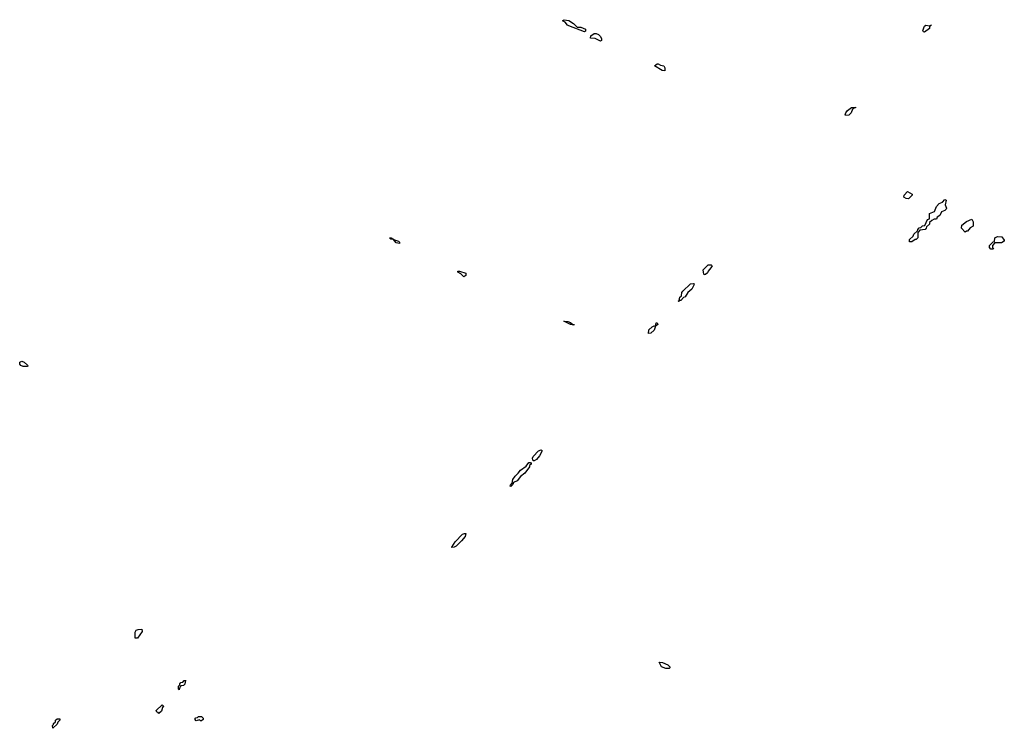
# Model space of a CAD drawing. Extents: x 2708302 to 2968450, y 494490 to 722710.
# Tile 191 of 256: x 2854014 to 2863220, y 681950 to 688576. Entities that reach past the tile are written whole.
import ezdxf

# ---------------------------------------------------------------- set-up
doc = ezdxf.new("R2010")
doc.units = 0

msp = doc.modelspace()

# ---------------------------------------------------------------- linework, layer by layer
at = {"layer": '0CON20XD'}
for points in [[(2859295, 688462.5), (2859147, 688517), (2859134.3, 688524.3), (2859115, 688553.3), (2859090, 688565), (2859105, 688575.8), (2859147.9, 688567.9), (2859191.3, 688541.3), (2859226.7, 688506.7), (2859260, 688505), (2859305, 688486.2), (2859305, 688470), (2859295, 688462.5)], [(2859445, 688373.8), (2859395, 688398.8), (2859351.7, 688401.7), (2859353.3, 688425), (2859385, 688445.6), (2859405, 688445.5), (2859425, 688436.9), (2859445, 688418), (2859455, 688397.5), (2859455, 688380), (2859445, 688373.8)], [(2862475, 688460), (2862465, 688462.5), (2862457.5, 688475), (2862475, 688516), (2862485, 688523.8), (2862521.7, 688518.3), (2862538.3, 688528.3), (2862521.7, 688508.3), (2862520, 688495), (2862475, 688460)], [(2860045, 688097.5), (2860020.5, 688100.5), (2859950, 688145), (2859975, 688163.3), (2859985, 688163.3), (2860005, 688150), (2860035, 688144), (2860047.1, 688125), (2860045, 688097.5)], [(2861735, 687680), (2861732.5, 687685), (2861738.8, 687705), (2861755, 687726.2), (2861790, 687755), (2861827.5, 687757.5), (2861828.3, 687751.7), (2861815, 687750), (2861801.7, 687738.3), (2861787.5, 687705), (2861765, 687682.5), (2861735, 687680)], [(2862325, 686900), (2862303, 686903), (2862280, 686915), (2862282.5, 686935), (2862315, 686970), (2862360, 686945), (2862360, 686935), (2862325, 686900)], [(2862355, 686500), (2862335, 686500), (2862335, 686520), (2862368.3, 686551.7), (2862375, 686570), (2862408.3, 686601.7), (2862410, 686615), (2862425, 686630), (2862438.3, 686631.7), (2862455, 686647.5), (2862478.3, 686651.7), (2862503, 686707), (2862520, 686715), (2862520, 686765), (2862568.3, 686781.7), (2862585, 686830), (2862611.7, 686858.3), (2862641.2, 686868.8), (2862665, 686893.3), (2862675, 686887.5), (2862666.7, 686845), (2862680, 686815), (2862676.4, 686803.6), (2862665, 686792.5), (2862631.7, 686778.3), (2862617.5, 686745), (2862591.7, 686728.3), (2862585, 686710), (2862565, 686710), (2862541.7, 686698.3), (2862521.7, 686678.3), (2862520, 686665), (2862491.7, 686638.3), (2862490, 686625), (2862480, 686615), (2862431.7, 686608.3), (2862410, 686585), (2862410, 686535), (2862395, 686520), (2862385, 686520), (2862355, 686500)], [(2862855, 686590), (2862820, 686625), (2862823.3, 686655), (2862865, 686690), (2862915, 686710), (2862930, 686685), (2862927.5, 686645), (2862901.7, 686628.3), (2862875, 686600), (2862865, 686600), (2862855, 686590)], [(2857565, 686483.3), (2857535, 686488.8), (2857510, 686520), (2857485, 686522.5), (2857470, 686535), (2857487.5, 686535), (2857510, 686525), (2857510, 686520), (2857556.7, 686505), (2857566.2, 686495), (2857565, 686483.3)], [(2863115, 686430), (2863095, 686430), (2863080, 686445), (2863080, 686465), (2863115, 686500), (2863128.3, 686501.7), (2863130, 686535), (2863155, 686550), (2863197.5, 686545), (2863220, 686515), (2863220, 686505), (2863195, 686490), (2863131.7, 686488.3), (2863110, 686465), (2863110, 686445), (2863120, 686435), (2863115, 686430)], [(2860415, 686190), (2860410, 686195), (2860405, 686236.7), (2860452.5, 686285), (2860480, 686285), (2860487.5, 686275), (2860477.5, 686255), (2860450, 686225), (2860445, 686210), (2860425, 686193.3), (2860415, 686190)], [(2858165, 686172.5), (2858138.3, 686198.3), (2858110, 686215), (2858110, 686225), (2858125, 686225.8), (2858185, 686205.8), (2858186.2, 686185), (2858165, 686172.5)], [(2860175, 685940), (2860170, 685945), (2860180, 685950), (2860185, 685980), (2860202.5, 685995), (2860206.2, 686025), (2860215, 686038), (2860285, 686105.7), (2860315, 686110), (2860320, 686105), (2860317, 686093), (2860297.5, 686055), (2860260, 686025), (2860236.4, 685983.6), (2860221.7, 685978.3), (2860195, 685950), (2860180, 685950), (2860175, 685940)], [(2859195, 685720), (2859165, 685724.3), (2859102.5, 685757.5), (2859140, 685755), (2859165, 685745.6), (2859186.7, 685726.7), (2859196.7, 685725), (2859195, 685720)], [(2859891.7, 685641.7), (2859896.2, 685675), (2859926.7, 685705), (2859945, 685712.5), (2859960, 685710), (2859965, 685740), (2859975, 685740), (2859980, 685725), (2859960, 685710), (2859945, 685672.5), (2859915, 685643.3), (2859891.7, 685641.7)], [(2854085, 685333.3), (2854045, 685333.8), (2854025, 685343.3), (2854013.8, 685355), (2854013.8, 685375), (2854035, 685384.2), (2854055.8, 685375), (2854086.7, 685345), (2854090, 685335), (2854085, 685333.3)], [(2858825, 684452.5), (2858815, 684452.5), (2858810.8, 684460.8), (2858808.6, 684475), (2858815, 684490), (2858865, 684543.8), (2858890, 684555), (2858897.5, 684545), (2858872.5, 684497.5), (2858845, 684463.3), (2858825, 684452.5)], [(2858605, 684212.5), (2858600, 684215), (2858602.5, 684225), (2858618.3, 684241.7), (2858624, 684275), (2858645, 684308.6), (2858675.6, 684334.4), (2858697.5, 684365), (2858750, 684400), (2858773.3, 684435), (2858790, 684435), (2858797, 684427), (2858795, 684420), (2858781.7, 684408.3), (2858780, 684395), (2858736.7, 684335), (2858696.7, 684303.3), (2858665, 684262.5), (2858631.7, 684248.3), (2858625, 684230), (2858605, 684212.5)], [(2858055, 683640), (2858053.8, 683645), (2858084.5, 683695), (2858155, 683765.8), (2858172.5, 683772.5), (2858185, 683770), (2858177.5, 683745), (2858145, 683702.5), (2858096, 683654), (2858075, 683643.8), (2858055, 683640)], [(2855115, 682792.5), (2855093, 682793), (2855095, 682850), (2855103.6, 682866.4), (2855120, 682875), (2855157, 682877), (2855157.5, 682855), (2855115, 682792.5)], [(2860055, 682508), (2860015.8, 682525.8), (2859993, 682567), (2860024.4, 682565.6), (2860074, 682545), (2860094, 682525), (2860093.3, 682515), (2860085, 682508.8), (2860055, 682508)], [(2855505, 682310), (2855500, 682315), (2855500, 682345), (2855510, 682355), (2855510, 682365), (2855521.7, 682378.3), (2855538.3, 682381.7), (2855551.7, 682398.3), (2855568.3, 682398.3), (2855560, 682385), (2855558.3, 682361.7), (2855545, 682350), (2855521.7, 682348.3), (2855510, 682335), (2855505, 682310)], [(2855315, 682090), (2855308.3, 682098.3), (2855295, 682100), (2855290, 682115), (2855345, 682170), (2855360, 682155), (2855350, 682145), (2855338.3, 682111.7), (2855315, 682090)], [(2854325, 681950), (2854320, 681975), (2854330, 681985), (2854330, 681995), (2854348.3, 682011.7), (2854350, 682025), (2854365, 682040), (2854388.3, 682038.3), (2854390, 682025), (2854371.7, 682008.3), (2854365, 681990), (2854325, 681950)], [(2855715, 682020), (2855705, 682020), (2855695, 682030), (2855665, 682020), (2855650, 682035), (2855661.7, 682048.3), (2855675, 682050), (2855685, 682060), (2855715, 682060), (2855730, 682045), (2855728.3, 682031.7), (2855715, 682020)]]:
    msp.add_lwpolyline(points, dxfattribs=at)

doc.saveas('drawing.dxf')
